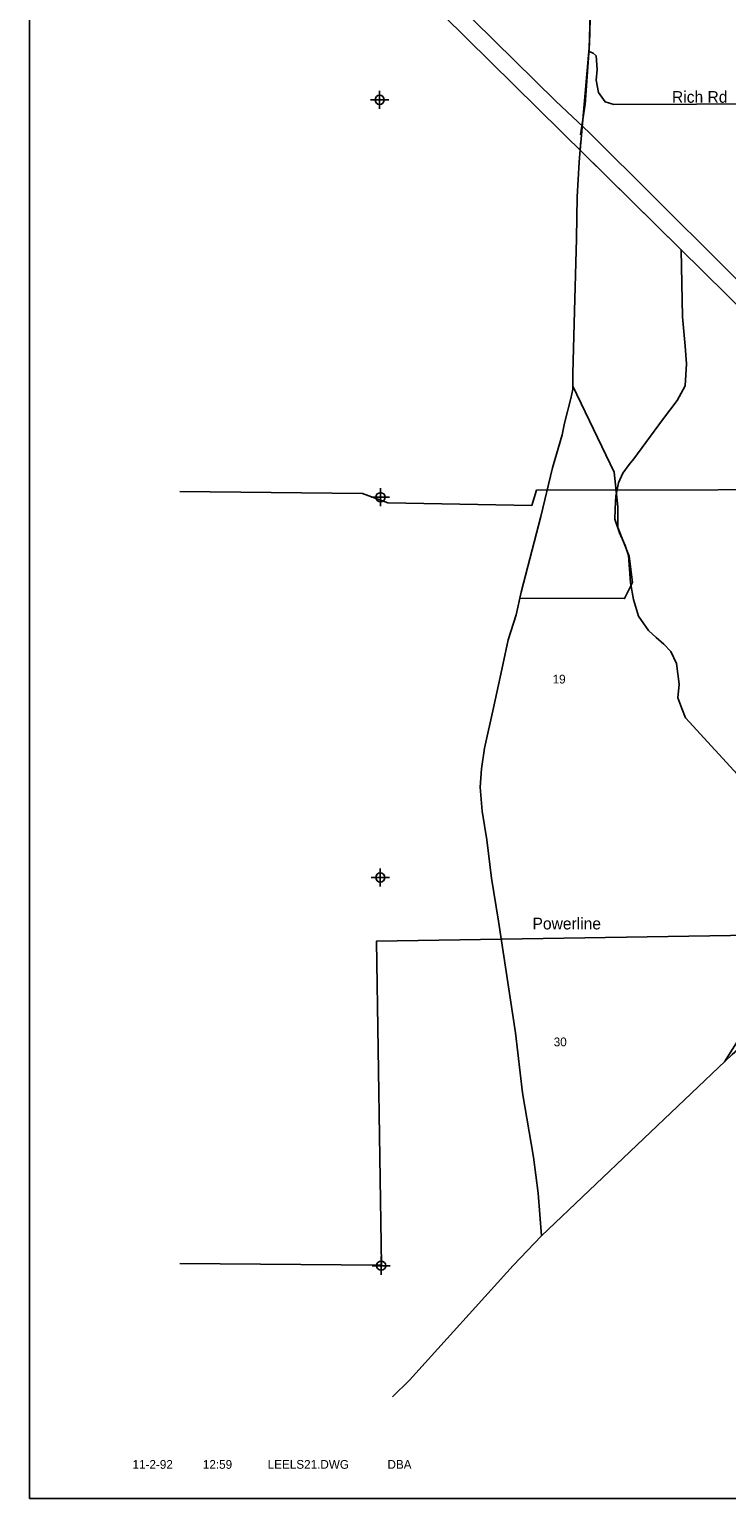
# Model space of a CAD drawing. Extents: x 214594 to 262594, y 787258 to 921172.
# Tile 2 of 7: x 214594 to 224157, y 856522 to 876684. Entities that reach past the tile are written whole.
import ezdxf
from ezdxf.enums import TextEntityAlignment as Align

# ---------------------------------------------------------------- set-up
doc = ezdxf.new("R2010")
doc.units = 0
doc.header["$LTSCALE"] = 800
doc.header["$PDMODE"] = 34
doc.header["$PDSIZE"] = 125
doc.linetypes.add('DIVIDE', pattern=[0])
doc.layers.get('0').update_dxf_attribs({"linetype": 'CONTINUOUS'})
for name, color, linetype in [('BORDER', 1, 'CONTINUOUS'), ('MAJROADS', 9, 'CONTINUOUS'), ('MINROADS', 8, 'CONTINUOUS'), ('POWERLINES', 10, 'DIVIDE'), ('RR', 13, 'CONTINUOUS'), ('SEC', 2, 'CONTINUOUS'), ('TEXT', 7, 'CONTINUOUS'), ('WSHEDS', 3, 'CONTINUOUS')]:
    doc.layers.add(name, color=color, linetype=linetype)

# ---------------------------------------------------------------- blocks, each defined once
blk = doc.blocks.new('LOGON')
at = {"color": 0}
blk.add_attdef('DATE', text='', height=1, dxfattribs=at).set_placement((-1.87, 1.76), align=Align.RIGHT)
for tag, p in [('TIME', (1.56, 1.76)), ('DRAWING', (8.97, 1.76)), ('OPERATOR', (22.66, 1.76))]:
    blk.add_attdef(tag, p, '', height=1, dxfattribs=at)

msp = doc.modelspace()

# ---------------------------------------------------------------- linework, layer by layer
at = {"layer": 'BORDER', "color": 0}
msp.add_lwpolyline([(214594, 856522), (214594, 888022), (262594, 888022), (262594, 856522)], close=True, dxfattribs=at)
at = {"layer": 'MAJROADS', "color": 0}
for points in [[(219554, 877927), (221817, 875698), (222274, 875267), (225019, 872532)], [(222152, 875237), (222218, 875658), (222274, 876420), (222298, 877350)], [(221617, 860129), (221572, 860714), (221508, 861209), (221356, 862090), (221261, 862912), (221029, 864447), (220933, 865034), (220870, 865562), (220806, 865957), (220775, 866284), (220794, 866535), (220838, 866820), (220959, 867372), (221072, 867899), (221159, 868309), (221270, 868651), (221339, 868961), (221607, 869998), (221771, 870667), (221900, 871119), (221935, 871278), (222021, 871621), (222047, 871746), (222049, 871964), (222072, 872819), (222096, 873816), (222108, 874385), (222137, 874863), (222156, 875156)], [(221321, 868878), (222758, 868873), (222868, 869094), (222821, 869456), (222663, 869850), (222663, 870134), (222616, 870607), (222047, 871788)], [(219575, 857918), (219809, 858148), (221228, 859721), (221617, 860129), (224233, 862615), (224815, 863130), (226555, 864977), (227332, 865725), (227551, 865917), (227888, 866107), (228165, 866230), (228459, 866278), (228828, 866309), (230956, 866268), (235626, 866297), (236411, 866303), (238070, 866257), (240718, 866254), (245921, 866165)], [(229915, 864958), (225865, 864958), (225662, 864841), (225459, 864624), (224128, 862515)]]:
    msp.add_lwpolyline(points, dxfattribs=at)
at = {"layer": 'MINROADS', "color": 0}
msp.add_lwpolyline([(238146, 876170), (230158, 876228), (230161, 875658), (224876, 875662), (222610, 875652), (222490, 875688), (222398, 875816), (222369, 875988), (222381, 876135), (222366, 876323), (222325, 876359), (222271, 876379), (222262, 876380)], dxfattribs=at)
at = {"layer": 'POWERLINES', "color": 0}
for points in [[(237227, 870312), (231969, 870397), (228102, 870392), (227198, 870904), (226531, 870369), (221549, 870360), (221484, 870151), (219511, 870185), (219164, 870316), (216657, 870344)], [(239461, 864862), (238049, 864876), (236966, 864904), (235670, 864269), (229949, 864268), (224781, 864258), (219356, 864172), (219424, 859724), (216657, 859747)]]:
    msp.add_lwpolyline(points, dxfattribs=at)
at = {"layer": 'RR', "color": 0}
msp.add_lwpolyline([(214744, 882331), (232280, 865032), (233421, 863858), (233610, 863541), (233739, 863199), (233753, 862685), (233791, 862310), (233652, 856672)], dxfattribs=at)
at = {"layer": 'SEC', "color": 0}
for p in [(219398, 875717), (219410, 870264), (219406, 865045), (219419, 859718)]:
    msp.add_point(p, dxfattribs=at)
at = {"layer": 'WSHEDS', "color": 0}
msp.add_lwpolyline([(224763, 865959), (223595, 867236), (223541, 867366), (223490, 867513), (223505, 867700), (223469, 867980), (223390, 868148), (223298, 868248), (223192, 868341), (223084, 868435), (222947, 868630), (222881, 868859), (222839, 869089), (222813, 869463), (222767, 869600), (222688, 869777), (222624, 869961), (222627, 870106), (222640, 870280), (222674, 870460), (222735, 870592), (222819, 870712), (222884, 870793), (223279, 871324), (223477, 871590), (223591, 871792), (223608, 872094), (223590, 872336), (223551, 872738), (223534, 873660), (222148, 875028), (222276, 876486), (222298, 877350)], dxfattribs=at)

# ---------------------------------------------------------------- block references
at = {"layer": 'TEXT', "color": 0, "xscale": 120, "yscale": 120, "zscale": 120}
msp.add_blockref('LOGON', (216786, 856720), dxfattribs=at).add_auto_attribs({'DATE': '11-2-92', 'TIME': '12:59', 'OPERATOR': 'DBA', 'DRAWING': 'LEELS21.DWG'})

# ---------------------------------------------------------------- texts
at = {"layer": 'MINROADS', "color": 0}
msp.add_text('Rich Rd', height=160, dxfattribs=at).set_placement((223408, 875677))
at = {"layer": 'POWERLINES', "color": 0}
msp.add_text('Powerline', height=160, dxfattribs=at).set_placement((221495, 864333))
at = {"layer": 'TEXT', "color": 0}
for s, p in [('19', (221860, 867708)), ('30', (221875, 862729))]:
    msp.add_text(s, height=120, dxfattribs=at).set_placement(p, align=Align.CENTER)

doc.saveas('drawing.dxf')
